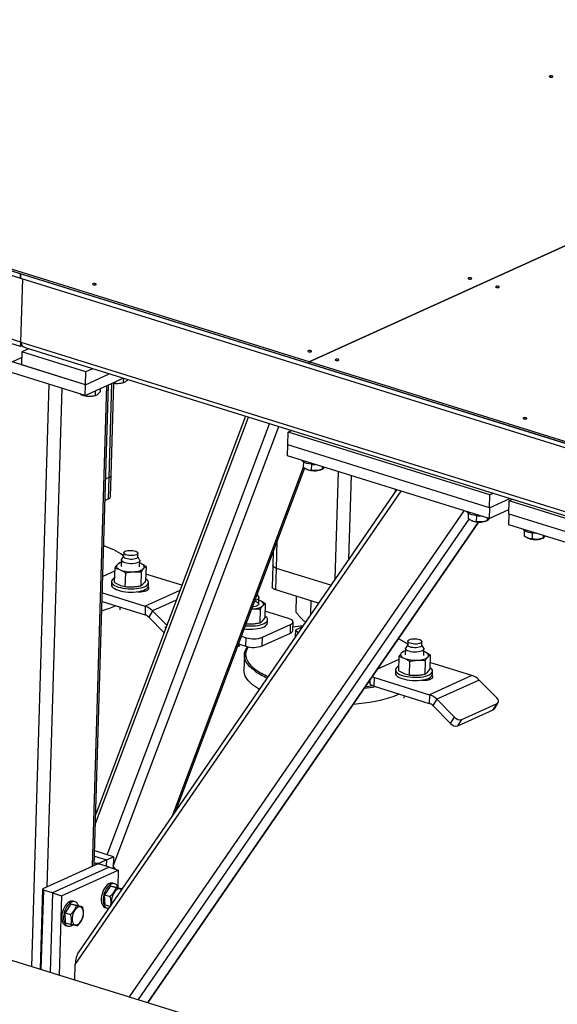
# Model space of a CAD drawing. Header units: millimetres. Extents: x 0 to 841, y 0 to 594.
# Tile 49 of 155: x 473 to 484, y 125 to 146. Entities that reach past the tile are written whole.
import ezdxf

# ---------------------------------------------------------------- set-up
doc = ezdxf.new("R2010")
doc.units = ezdxf.units.MM
doc.layers.add('TRAIT-FORT', color=4, linetype='Continuous', lineweight=25)

msp = doc.modelspace()

# ---------------------------------------------------------------- linework, layer by layer
at = {"layer": 'TRAIT-FORT', "color": 4, "linetype": 'Continuous', "lineweight": 25}
for p, q in [((472.85725, 140.31508), (452.46924, 146.65646)), ((452.46646, 146.56359), (472.85447, 140.22221)), ((496.94087, 146.51936), (479.09359, 138.41052)), ((479.09378, 138.41045), (496.94107, 146.5193)), ((454.15158, 146.1332), (479.09254, 138.37569)), ((479.09359, 138.41052), (454.15263, 146.16802)), ((472.86474, 138.83516), (452.47633, 145.17667)), ((452.58911, 145.05455), (472.84591, 138.75398)), ((472.85447, 140.22221), (472.85725, 140.31508)), ((472.85765, 140.31496), (472.85487, 140.22209)), ((493.14669, 134.00436), (472.85765, 140.31496)), ((472.85488, 140.22239), (472.85447, 140.22221)), ((472.85487, 140.22209), (493.14391, 133.91149)), ((472.86474, 138.83516), (472.90581, 140.20624)), ((474.26054, 137.92083), (471.29135, 138.84435)), ((472.84905, 138.75418), (472.88665, 138.77126)), ((472.86474, 138.83516), (493.55006, 132.40131)), ((474.25358, 137.68865), (471.2844, 138.61217)), ((472.88327, 138.63042), (472.87492, 138.35181)), ((473.02953, 138.69687), (472.88327, 138.63042)), ((474.26889, 138.19944), (472.88327, 138.63042)), ((472.97752, 138.71305), (493.53123, 132.32013)), ((472.67697, 138.41337), (472.87952, 138.5054)), ((474.26054, 137.92083), (472.87492, 138.35181)), ((479.09254, 138.37569), (479.09359, 138.41052)), ((479.09275, 138.37578), (479.09254, 138.37569)), ((479.09378, 138.41045), (479.09274, 138.37563)), ((479.09274, 138.37563), (503.34089, 130.83361)), ((503.34193, 130.86844), (479.09378, 138.41045)), ((474.26054, 137.92083), (474.26889, 138.19944)), ((474.26054, 137.92083), (474.77421, 138.15421)), ((474.41514, 138.26589), (474.26889, 138.19944)), ((473.10054, 125.36521), (473.47696, 137.93021)), ((474.25358, 137.68865), (475.07343, 138.06115)), ((474.25358, 137.68865), (474.26054, 137.92083)), ((474.44926, 127.54405), (474.76006, 137.91877)), ((474.77063, 135.92064), (474.83146, 137.95121)), ((474.81218, 135.96391), (474.87181, 137.95433)), ((475.07981, 138.05916), (475.07703, 137.96646)), ((475.08657, 137.96673), (475.10186, 137.97215)), ((473.43218, 127.08195), (473.75457, 137.84386)), ((474.40845, 127.52551), (474.71924, 137.90022)), ((474.46979, 137.78689), (474.46687, 137.68924)), ((474.57943, 137.8367), (474.57735, 137.76742)), ((474.17381, 137.70259), (474.18404, 137.69826)), ((474.22221, 137.69841), (474.22198, 137.69046)), ((474.4764, 137.6895), (474.49169, 137.69492)), ((474.47637, 128.44891), (477.77881, 137.21968)), ((477.71583, 137.23926), (474.48245, 128.65191)), ((474.73134, 127.77534), (478.23409, 137.07807)), ((474.85984, 127.52541), (478.43335, 137.01609)), ((478.63223, 136.61946), (478.64058, 136.89807)), ((478.64058, 136.89807), (478.71057, 136.92987)), ((482.99538, 135.54357), (478.64058, 136.89807)), ((478.62528, 136.38728), (478.63223, 136.61946)), ((482.98704, 135.26496), (478.63223, 136.61946)), ((482.98008, 135.03279), (478.62528, 136.38728)), ((478.96541, 136.25574), (478.96206, 136.14386)), ((476.14799, 128.63782), (478.97185, 136.13755)), ((476.20888, 128.72624), (478.99406, 136.12322)), ((479.0425, 136.09458), (479.05023, 136.0913)), ((479.05598, 136.08896), (479.05023, 136.0913)), ((479.1402, 136.20345), (479.13636, 136.0755)), ((479.3426, 136.08254), (479.37447, 136.09384)), ((479.37479, 136.15416), (479.37296, 136.09331)), ((479.65532, 133.73036), (479.72467, 136.04533)), ((474.77063, 135.92064), (474.69923, 135.8882)), ((474.75672, 135.45629), (474.77063, 135.92064)), ((474.79827, 135.49956), (474.81218, 135.96391)), ((479.94827, 134.15571), (480.00229, 135.95898)), ((474.0396, 125.40337), (481.07885, 135.62414)), ((480.98064, 135.65468), (474.10682, 125.67412)), ((480.95504, 135.61752), (480.95638, 135.66223)), ((474.75672, 135.45629), (474.68532, 135.42385)), ((482.98704, 135.26496), (482.99538, 135.54357)), ((482.98704, 135.26496), (483.42443, 135.46369)), ((483.06537, 135.57537), (482.99538, 135.54357)), ((483.40272, 135.13567), (483.41107, 135.41428)), ((483.41107, 135.41428), (483.48106, 135.44608)), ((487.76587, 134.05978), (483.41107, 135.41428)), ((475.21312, 124.70813), (482.43968, 135.20087)), ((482.98704, 135.26496), (482.98008, 135.03279)), ((482.98008, 135.03279), (483.40543, 135.22604)), ((475.40569, 124.64823), (482.54906, 135.02017)), ((475.60422, 124.58648), (482.74595, 134.95605)), ((475.61345, 124.58361), (482.75683, 134.95558)), ((482.52843, 135.14752), (482.52508, 135.03564)), ((482.60552, 134.98635), (482.61326, 134.98308)), ((482.61901, 134.98073), (482.61326, 134.98308)), ((482.70322, 135.09522), (482.69939, 134.96727)), ((482.90562, 134.97432), (482.9375, 134.98562)), ((482.93781, 135.04593), (482.93599, 134.98509)), ((483.40272, 135.13567), (483.39577, 134.90349)), ((483.40272, 135.13567), (487.75753, 133.78117)), ((483.39577, 134.90349), (487.75057, 133.549)), ((483.7359, 134.77195), (483.73255, 134.66008)), ((478.38343, 133.95631), (478.40118, 134.54863)), ((483.81299, 134.61079), (483.82073, 134.60751)), ((483.91069, 134.71966), (483.90686, 134.59171)), ((484.11309, 134.59875), (484.14497, 134.61005)), ((484.14528, 134.67037), (484.14345, 134.60952)), ((478.31457, 134.31861), (478.30556, 134.01775)), ((475.03455, 134.13629), (475.03044, 133.99931)), ((475.08452, 134.21803), (475.04037, 134.15307)), ((475.08469, 134.22376), (475.06848, 134.23587)), ((475.08675, 134.29275), (475.08432, 134.21149)), ((475.38918, 134.20235), (475.39162, 134.28362)), ((475.42955, 134.14141), (475.38938, 134.2089)), ((475.43026, 133.98733), (475.43437, 134.12431)), ((474.88912, 133.89659), (474.63612, 133.78164)), ((474.89103, 133.96024), (474.88201, 133.65915)), ((475.03303, 134.08561), (474.99873, 134.07924)), ((475.45363, 134.06163), (475.43272, 134.06931)), ((475.45363, 134.06163), (475.43274, 134.06998)), ((475.56875, 133.99547), (475.55973, 133.69438)), ((478.30556, 134.01775), (478.29165, 133.5534)), ((478.36952, 133.49196), (478.38343, 133.95631)), ((479.55909, 133.59064), (478.38343, 133.95631)), ((474.82059, 133.67328), (474.8185, 133.60363)), ((475.12219, 133.85886), (475.11317, 133.55776)), ((475.46105, 133.87647), (475.45203, 133.57538)), ((476.34262, 133.59222), (475.56392, 133.83442)), ((475.41421, 133.45153), (475.41439, 133.45763)), ((475.54217, 133.46352), (475.54317, 133.49698)), ((476.29912, 133.47669), (475.55248, 133.13746)), ((475.61814, 133.57968), (475.62023, 133.64933)), ((479.29325, 133.20465), (478.36952, 133.49196)), ((474.62546, 133.42579), (475.55248, 133.13746)), ((476.22176, 133.27125), (475.70934, 133.03844)), ((478.00285, 133.34103), (477.96832, 133.39903)), ((478.00356, 133.18695), (478.00766, 133.32393)), ((478.02693, 133.26124), (478.00601, 133.26892)), ((478.02693, 133.26124), (478.00603, 133.26959)), ((478.80702, 133.01585), (478.81711, 133.35274)), ((479.1247, 132.95991), (479.13352, 133.25433)), ((474.6199, 133.24005), (475.54691, 132.95172)), ((475.00412, 133.12055), (475.00241, 133.06364)), ((475.55248, 133.13746), (475.54691, 132.95172)), ((475.70934, 133.03844), (475.62534, 132.90221)), ((475.70934, 133.03844), (476.01718, 132.72792)), ((477.8486, 133.08106), (477.86538, 133.08274)), ((477.84897, 133.08206), (477.86538, 133.08274)), ((478.03434, 133.07609), (478.02532, 132.775)), ((478.14204, 133.19509), (478.13302, 132.894)), ((478.64513, 132.87605), (478.13722, 133.03403)), ((475.62534, 132.90221), (475.95689, 132.56778)), ((478.19143, 132.77929), (478.19352, 132.84894)), ((475.98259, 132.68564), (476.00418, 132.69339)), ((475.99222, 132.66162), (475.98259, 132.68564)), ((478.08037, 132.46795), (478.69053, 132.74518)), ((478.68497, 132.55944), (478.69053, 132.74518)), ((478.73691, 132.61352), (478.74248, 132.79926)), ((478.79531, 132.62495), (478.79082, 132.47514)), ((478.94073, 132.69279), (478.79531, 132.62495)), ((478.79531, 132.62495), (478.85638, 132.57032)), ((477.62689, 132.49224), (477.72988, 132.46021)), ((477.72431, 132.27447), (477.72988, 132.46021)), ((478.0748, 132.28221), (478.68497, 132.55944)), ((478.0748, 132.28221), (478.08037, 132.46795)), ((477.5637, 132.32443), (477.72431, 132.27447)), ((477.57741, 132.32016), (477.57571, 132.26325)), ((481.17086, 132.22768), (481.16676, 132.0907)), ((481.22083, 132.30942), (481.17669, 132.24446)), ((481.22307, 132.38414), (481.22064, 132.30288)), ((481.5255, 132.29375), (481.52793, 132.37501)), ((481.56587, 132.2328), (481.5257, 132.30029)), ((481.56658, 132.07872), (481.57068, 132.21571)), ((477.69271, 132.08434), (477.68297, 131.7593)), ((481.02544, 131.98799), (480.57069, 131.78137)), ((481.02735, 132.05163), (481.01833, 131.75054)), ((481.16934, 132.177), (481.13505, 132.17064)), ((481.58995, 132.15302), (481.56903, 132.1607)), ((481.58995, 132.15302), (481.56905, 132.16137)), ((481.70507, 132.08687), (481.69605, 131.78577)), ((480.9569, 131.76468), (480.95482, 131.69502)), ((481.25851, 131.95025), (481.24949, 131.64916)), ((481.59737, 131.96786), (481.58835, 131.66677)), ((482.60405, 131.64469), (481.70024, 131.92581)), ((480.49555, 131.41252), (480.50112, 131.59826)), ((480.50112, 131.59826), (481.68879, 131.22885)), ((481.55053, 131.54293), (481.55071, 131.54902)), ((481.67848, 131.55491), (481.67949, 131.58837)), ((482.60405, 131.64469), (481.68879, 131.22885)), ((481.75446, 131.67107), (481.75654, 131.74072)), ((482.76091, 131.54567), (481.84566, 131.12983)), ((483.14478, 131.15847), (482.76091, 131.54567)), ((480.39951, 131.53283), (480.39821, 131.48931)), ((480.49555, 131.41252), (481.68323, 131.04311)), ((481.14043, 131.21194), (481.13873, 131.15503)), ((481.68879, 131.22885), (481.68323, 131.04311)), ((481.84566, 131.12983), (481.76166, 130.9936)), ((481.84566, 131.12983), (482.22953, 130.74262)), ((481.76166, 130.9936), (482.14553, 130.60639)), ((482.38977, 130.69257), (483.15248, 131.03911)), ((483.06849, 130.90288), (483.15248, 131.03911)), ((483.09091, 130.92198), (483.17491, 131.05821)), ((482.14553, 130.60639), (482.22953, 130.74262)), ((482.30578, 130.55634), (483.06849, 130.90288)), ((482.30578, 130.55634), (482.38977, 130.69257)), ((474.45526, 127.74445), (474.71353, 127.66412)), ((474.86607, 127.73343), (474.45873, 127.86013)), ((474.71353, 127.66412), (474.86607, 127.73343)), ((474.86607, 127.73343), (474.85845, 127.47895)), ((474.49997, 127.56709), (473.34065, 127.04036)), ((474.76801, 127.50707), (473.54768, 126.95262)), ((474.4511, 127.60564), (474.49089, 127.59327)), ((474.48997, 127.56255), (474.49089, 127.59327)), ((474.49089, 127.59327), (474.56099, 127.59482)), ((474.57007, 127.56864), (474.49997, 127.56709)), ((474.56099, 127.59482), (474.5602, 127.56842)), ((474.71353, 127.66412), (474.56099, 127.59482)), ((474.76801, 127.50707), (474.57007, 127.56864)), ((474.71353, 127.66412), (474.70937, 127.52531)), ((474.76801, 127.50707), (474.96596, 127.44551)), ((473.74562, 126.89105), (474.96596, 127.44551)), ((474.96596, 127.44551), (474.95517, 127.08518)), ((474.79687, 127.10341), (474.67333, 126.91171)), ((474.79687, 127.10341), (474.91555, 127.06649)), ((474.79687, 127.10341), (474.93213, 127.07737)), ((474.89026, 127.14826), (474.85067, 127.16058)), ((473.28871, 125.30668), (473.34065, 127.04036)), ((473.34973, 127.01419), (473.29849, 125.30364)), ((473.34065, 127.04036), (473.34973, 127.01419)), ((473.54768, 126.95262), (473.34973, 127.01419)), ((473.54768, 126.95262), (473.49643, 125.24208)), ((473.54768, 126.95262), (473.74562, 126.89105)), ((473.74562, 126.89105), (473.69438, 125.18051)), ((474.67333, 126.91171), (474.79201, 126.87479)), ((474.68505, 126.69397), (474.67333, 126.91171)), ((474.93213, 127.07737), (475.04837, 127.04122)), ((473.94264, 126.71529), (473.8191, 126.52359)), ((473.94264, 126.71529), (474.06131, 126.67837)), ((473.94264, 126.71529), (474.07789, 126.68925)), ((474.03603, 126.76014), (473.99644, 126.77246)), ((474.07789, 126.68925), (474.19657, 126.65234)), ((474.68505, 126.69397), (474.78731, 126.66216)), ((473.8191, 126.52359), (473.93777, 126.48668)), ((473.83081, 126.30585), (473.8191, 126.52359)), ((474.68732, 126.63539), (474.72691, 126.62308)), ((473.83081, 126.30585), (473.94949, 126.26894)), ((473.83309, 126.24727), (473.87268, 126.23496)), ((472.18687, 125.6494), (483.86229, 122.01793)), ((474.0298, 125.07618), (474.0396, 125.40337))]:
    msp.add_line(p, q, dxfattribs=at)
at = {"layer": 'TRAIT-FORT', "color": 4, "linetype": 'Continuous', "lineweight": 25, "flags": 128}
for points in [[(484.34954, 144.56189), (484.35647, 144.56689), (484.35752, 144.57262), (484.35254, 144.57822), (484.34227, 144.58283), (484.3283, 144.58576), (484.31273, 144.58655), (484.29795, 144.58509), (484.2862, 144.5816), (484.27927, 144.5766), (484.27821, 144.57087), (484.2832, 144.56527), (484.29346, 144.56066), (484.30744, 144.55773), (484.323, 144.55694), (484.33779, 144.5584), (484.34954, 144.56189)], [(474.4817, 140.07848), (474.48863, 140.08347), (474.48968, 140.0892), (474.4847, 140.0948), (474.47444, 140.09942), (474.46046, 140.10234), (474.44489, 140.10314), (474.43011, 140.10167), (474.41836, 140.09818), (474.41143, 140.09319), (474.41038, 140.08745), (474.41536, 140.08185), (474.42562, 140.07724), (474.4396, 140.07431), (474.45517, 140.07352), (474.46995, 140.07498), (474.4817, 140.07848)], [(482.59613, 140.2049), (482.60306, 140.20989), (482.60411, 140.21563), (482.59913, 140.22123), (482.58887, 140.22584), (482.57489, 140.22876), (482.55932, 140.22956), (482.54454, 140.22809), (482.53279, 140.2246), (482.52586, 140.21961), (482.52481, 140.21387), (482.52979, 140.20827), (482.54005, 140.20366), (482.55403, 140.20074), (482.5696, 140.19994), (482.58438, 140.20141), (482.59613, 140.2049)], [(483.18997, 140.0202), (483.1969, 140.02519), (483.19795, 140.03092), (483.19297, 140.03652), (483.1827, 140.04114), (483.16873, 140.04406), (483.15316, 140.04485), (483.13838, 140.04339), (483.12663, 140.0399), (483.1197, 140.0349), (483.11864, 140.02917), (483.12363, 140.02357), (483.13389, 140.01896), (483.14787, 140.01603), (483.16343, 140.01524), (483.17822, 140.0167), (483.18997, 140.0202)], [(479.13342, 138.63163), (479.14035, 138.63662), (479.14141, 138.64236), (479.13642, 138.64796), (479.12616, 138.65257), (479.11218, 138.6555), (479.09662, 138.65629), (479.08183, 138.65483), (479.07008, 138.65133), (479.06315, 138.64634), (479.0621, 138.64061), (479.06708, 138.63501), (479.07735, 138.63039), (479.09132, 138.62747), (479.10689, 138.62667), (479.12167, 138.62814), (479.13342, 138.63163)], [(479.72726, 138.44693), (479.73419, 138.45192), (479.73524, 138.45765), (479.73026, 138.46325), (479.72, 138.46787), (479.70602, 138.47079), (479.69045, 138.47158), (479.67567, 138.47012), (479.66392, 138.46663), (479.65699, 138.46163), (479.65594, 138.4559), (479.66092, 138.4503), (479.67118, 138.44569), (479.68516, 138.44276), (479.70073, 138.44197), (479.71551, 138.44343), (479.72726, 138.44693)], [(483.78515, 137.18478), (483.79208, 137.18978), (483.79313, 137.19551), (483.78815, 137.20111), (483.77788, 137.20572), (483.76391, 137.20865), (483.74834, 137.20944), (483.73356, 137.20798), (483.72181, 137.20448), (483.71488, 137.19949), (483.71382, 137.19376), (483.71881, 137.18816), (483.72907, 137.18354), (483.74305, 137.18062), (483.75861, 137.17983), (483.7734, 137.18129), (483.78515, 137.18478)], [(479.13123, 136.20451), (479.08499, 136.21202), (479.04254, 136.22238), (479.00524, 136.23526), (478.97429, 136.25026), (478.95069, 136.26688), (478.93519, 136.28459), (478.93127, 136.29211)], [(482.69426, 135.09629), (482.64802, 135.10379), (482.60556, 135.11416), (482.56826, 135.12704), (482.53731, 135.14203), (482.51371, 135.15865), (482.49821, 135.17636), (482.49429, 135.18388)], [(484.00125, 134.71517), (483.97491, 134.71532), (483.9258, 134.71812), (483.87822, 134.7241), (483.8337, 134.73307), (483.79366, 134.74474), (483.7594, 134.75874), (483.73201, 134.77461), (483.71238, 134.79184), (483.70176, 134.80832)], [(475.27056, 134.23217), (475.23395, 134.23194), (475.19764, 134.23498), (475.16375, 134.24111), (475.13424, 134.24998), (475.11083, 134.26107), (475.09488, 134.27373), (475.08731, 134.28724), (475.08858, 134.30079), (475.09859, 134.31362), (475.11678, 134.32497), (475.14208, 134.33418), (475.17302, 134.34071), (475.20781, 134.3442), (475.24442, 134.34443), (475.28073, 134.34139), (475.31462, 134.33525), (475.34413, 134.32638), (475.36754, 134.3153), (475.38349, 134.30263), (475.39106, 134.28913), (475.3898, 134.27557), (475.37978, 134.26274), (475.3616, 134.2514), (475.3363, 134.24219), (475.30535, 134.23565), (475.27056, 134.23217)], [(475.27561, 134.05684), (475.23259, 134.05637), (475.18966, 134.05936), (475.14882, 134.06566), (475.11199, 134.07499), (475.08088, 134.08691), (475.05696, 134.10085), (475.04133, 134.11617), (475.03473, 134.13215), (475.03748, 134.14805), (475.04037, 134.15307)], [(475.38918, 134.20235), (475.38736, 134.19431), (475.37735, 134.18148), (475.35916, 134.17013), (475.33386, 134.16093), (475.30292, 134.15439), (475.26813, 134.15091), (475.23152, 134.15068), (475.19521, 134.15372), (475.16132, 134.15985), (475.13181, 134.16872), (475.1084, 134.17981), (475.09244, 134.19247), (475.08488, 134.20597), (475.08432, 134.21149)], [(475.42955, 134.14141), (475.43204, 134.13648), (475.43398, 134.12045), (475.42658, 134.10488), (475.41021, 134.09049), (475.38561, 134.07797), (475.35395, 134.0679), (475.3167, 134.06074), (475.27561, 134.05684)], [(474.94534, 134.0352), (474.93561, 134.02139), (474.93091, 134.0071), (474.93134, 133.99258), (474.93689, 133.97806), (474.94746, 133.96381), (474.96287, 133.95006), (474.98285, 133.93705), (475.00707, 133.92501)], [(475.29208, 133.88312), (475.32986, 133.88606), (475.36593, 133.89083), (475.39969, 133.89735), (475.43054, 133.90551), (475.45797, 133.91518), (475.48151, 133.92619), (475.50075, 133.93834), (475.51536, 133.95143)], [(475.51536, 133.95143), (475.5251, 133.96524), (475.52979, 133.97953), (475.52936, 133.99406), (475.52381, 134.00857), (475.51325, 134.02283), (475.49784, 134.03657), (475.47785, 134.04958), (475.45363, 134.06163)], [(478.38343, 133.95631), (478.35488, 133.96699), (478.33212, 133.97938), (478.31602, 133.99302), (478.3072, 134.00738), (478.30556, 134.01775)], [(478.38343, 133.95631), (478.35488, 133.96699), (478.33212, 133.97938), (478.31602, 133.99302), (478.3072, 134.00738), (478.30556, 134.01775)], [(474.88474, 133.75039), (474.86317, 133.73701), (474.84039, 133.71715), (474.8261, 133.69605), (474.82062, 133.67417), (474.82407, 133.652), (474.83637, 133.63004), (474.85725, 133.60878), (474.88624, 133.58869), (474.9227, 133.57023), (474.96581, 133.5538), (475.0146, 133.53977), (475.06799, 133.52845), (475.12479, 133.52011), (475.18372, 133.51491), (475.24348, 133.51299), (475.30271, 133.51438), (475.36011, 133.51905), (475.41439, 133.5269), (475.46433, 133.53776), (475.50883, 133.55137), (475.54688, 133.56744), (475.57764, 133.5856), (475.60042, 133.60546), (475.61471, 133.62656), (475.62019, 133.64844), (475.61675, 133.67061), (475.60444, 133.69257), (475.58356, 133.71383), (475.5608, 133.73013)], [(474.8185, 133.60363), (474.82198, 133.58235), (474.83428, 133.56039), (474.85516, 133.53913), (474.88415, 133.51904), (474.92061, 133.50057), (474.96372, 133.48414), (475.01251, 133.47011), (475.06591, 133.4588), (475.1227, 133.45045), (475.18164, 133.44526), (475.24139, 133.44334), (475.30063, 133.44473), (475.35802, 133.4494), (475.4123, 133.45725), (475.46225, 133.4681), (475.50674, 133.48172), (475.54479, 133.49778), (475.57555, 133.51595), (475.59833, 133.53581), (475.61262, 133.55691), (475.61811, 133.57879), (475.61814, 133.57968)], [(475.38632, 133.45304), (475.41026, 133.45166), (475.45454, 133.45177), (475.49715, 133.45531), (475.53622, 133.46211), (475.57004, 133.47188), (475.59715, 133.4842), (475.61635, 133.49852), (475.62681, 133.51422), (475.62806, 133.53061), (475.62006, 133.54698), (475.61199, 133.55557)], [(478.36952, 133.49196), (478.34097, 133.50264), (478.31821, 133.51503), (478.30211, 133.52867), (478.29329, 133.54303), (478.29165, 133.5534)], [(477.91279, 133.25154), (477.94161, 133.24227), (477.96912, 133.22934), (477.98889, 133.21472), (477.99999, 133.19907), (478.00192, 133.18314), (477.99457, 133.16767), (477.9783, 133.15338), (477.95386, 133.14093), (477.9224, 133.13092), (477.88538, 133.12381), (477.86375, 133.1213)], [(478.00285, 133.34103), (478.00747, 133.32807), (478.00473, 133.31217), (477.99277, 133.29711), (477.97217, 133.28358), (477.94388, 133.27221), (477.91799, 133.26535)], [(478.08866, 133.15105), (478.09839, 133.16486), (478.10309, 133.17915), (478.10265, 133.19368), (478.09711, 133.20819), (478.08654, 133.22244), (478.07113, 133.23619), (478.05115, 133.2492), (478.02693, 133.26124)], [(477.86538, 133.08274), (477.90315, 133.08567), (477.93923, 133.09044), (477.97298, 133.09697), (478.00384, 133.10513), (478.03127, 133.1148), (478.0548, 133.1258), (478.07404, 133.13796), (478.08866, 133.15105)], [(477.87601, 132.714), (477.9334, 132.71867), (477.98768, 132.72652), (478.03763, 132.73737), (478.08212, 132.75098), (478.12017, 132.76705), (478.15093, 132.78522), (478.17371, 132.80507), (478.188, 132.82618), (478.19349, 132.84806), (478.19004, 132.87023), (478.17774, 132.89219), (478.15686, 132.91345), (478.13409, 132.92975)], [(478.69053, 132.74518), (478.71649, 132.75988), (478.73384, 132.77639), (478.74192, 132.79406), (478.74042, 132.81222), (478.7294, 132.83017), (478.70927, 132.84722), (478.68082, 132.86271), (478.64513, 132.87605)], [(477.87392, 132.64434), (477.93132, 132.64902), (477.9856, 132.65687), (478.03554, 132.66772), (478.08004, 132.68133), (478.11809, 132.6974), (478.14885, 132.71557), (478.17163, 132.73542), (478.18592, 132.75653), (478.1914, 132.77841), (478.19143, 132.77929)], [(478.95459, 132.71292), (478.85207, 132.70096), (478.73904, 132.68466)], [(481.40688, 132.32356), (481.37027, 132.32333), (481.33396, 132.32637), (481.30007, 132.3325), (481.27056, 132.34137), (481.24715, 132.35246), (481.2312, 132.36512), (481.22363, 132.37863), (481.22489, 132.39219), (481.23491, 132.40501), (481.25309, 132.41636), (481.27839, 132.42557), (481.30933, 132.43211), (481.34412, 132.43559), (481.38073, 132.43582), (481.41704, 132.43278), (481.45094, 132.42664), (481.48045, 132.41778), (481.50386, 132.40669), (481.51981, 132.39402), (481.52737, 132.38052), (481.52611, 132.36696), (481.5161, 132.35414), (481.49791, 132.34279), (481.47261, 132.33358), (481.44167, 132.32704), (481.40688, 132.32356)], [(477.9075, 131.74862), (477.85133, 131.79321), (477.80334, 131.83891), (477.76375, 131.88552), (477.73275, 131.93281), (477.7105, 131.98055), (477.69709, 132.02852), (477.69259, 132.07649), (477.69702, 132.12422), (477.71037, 132.1715), (477.73256, 132.2181), (477.76349, 132.26379), (477.76547, 132.26631)], [(477.77434, 132.26501), (477.75771, 132.23878), (477.73582, 132.19281), (477.72265, 132.14616), (477.71828, 132.09906), (477.72272, 132.05173), (477.73595, 132.0044), (477.75791, 131.9573), (477.78849, 131.91064), (477.82755, 131.86465), (477.8749, 131.81956), (477.93032, 131.77557)], [(481.41193, 132.14823), (481.36891, 132.14776), (481.32597, 132.15075), (481.28514, 132.15706), (481.2483, 132.16638), (481.2172, 132.1783), (481.19327, 132.19224), (481.17765, 132.20756), (481.17105, 132.22354), (481.17379, 132.23944), (481.17669, 132.24446)], [(481.5255, 132.29375), (481.52368, 132.2857), (481.51366, 132.27287), (481.49548, 132.26153), (481.47018, 132.25232), (481.43924, 132.24578), (481.40445, 132.2423), (481.36783, 132.24207), (481.33153, 132.24511), (481.29763, 132.25124), (481.26812, 132.26011), (481.24471, 132.2712), (481.22876, 132.28386), (481.2212, 132.29737), (481.22064, 132.30288)], [(481.56587, 132.2328), (481.56835, 132.22787), (481.57029, 132.21184), (481.5629, 132.19627), (481.54652, 132.18189), (481.52193, 132.16937), (481.49027, 132.15929), (481.45302, 132.15214), (481.41193, 132.14823)], [(481.08166, 132.1266), (481.07192, 132.11279), (481.06723, 132.0985), (481.06766, 132.08397), (481.07321, 132.06945), (481.08377, 132.0552), (481.09918, 132.04145), (481.11917, 132.02845), (481.14339, 132.0164)], [(481.4284, 131.97452), (481.46617, 131.97745), (481.50225, 131.98222), (481.536, 131.98874), (481.56686, 131.99691), (481.59429, 132.00657), (481.61783, 132.01758), (481.63707, 132.02973), (481.65168, 132.04282)], [(481.65168, 132.04282), (481.66141, 132.05663), (481.66611, 132.07093), (481.66568, 132.08545), (481.66013, 132.09997), (481.64956, 132.11422), (481.63415, 132.12797), (481.61417, 132.14097), (481.58995, 132.15302)], [(478.01508, 131.34878), (477.99675, 131.35926), (477.92883, 131.40177), (477.86867, 131.44571), (477.81656, 131.49089), (477.77274, 131.53707), (477.73743, 131.58404), (477.71079, 131.63159), (477.69295, 131.67947), (477.68399, 131.72747), (477.68297, 131.7593)], [(481.02106, 131.84178), (480.99949, 131.8284), (480.97671, 131.80855), (480.96242, 131.78744), (480.95694, 131.76556), (480.96038, 131.74339), (480.97269, 131.72143), (480.99357, 131.70017), (481.02256, 131.68009), (481.05902, 131.66162), (481.10212, 131.64519), (481.15092, 131.63116), (481.20431, 131.61984), (481.26111, 131.6115), (481.32004, 131.6063), (481.37979, 131.60438), (481.43903, 131.60577), (481.49643, 131.61044), (481.5507, 131.6183), (481.60065, 131.62915), (481.64514, 131.64276), (481.6832, 131.65883), (481.71396, 131.67699), (481.73674, 131.69685), (481.75103, 131.71795), (481.75651, 131.73983), (481.75306, 131.762), (481.74076, 131.78396), (481.71988, 131.80522), (481.69712, 131.82153)], [(480.45664, 131.61577), (480.46543, 131.6116), (480.50112, 131.59826)], [(480.95482, 131.69502), (480.9583, 131.67374), (480.9706, 131.65178), (480.99148, 131.63052), (481.02047, 131.61043), (481.05693, 131.59197), (481.10004, 131.57554), (481.14883, 131.56151), (481.20222, 131.55019), (481.25902, 131.54184), (481.31795, 131.53665), (481.37771, 131.53473), (481.43694, 131.53612), (481.49434, 131.54079), (481.54862, 131.54864), (481.59856, 131.55949), (481.64306, 131.57311), (481.68111, 131.58918), (481.71187, 131.60734), (481.73465, 131.6272), (481.74894, 131.6483), (481.75442, 131.67018), (481.75446, 131.67107)], [(481.52264, 131.54443), (481.54658, 131.54306), (481.59086, 131.54317), (481.63346, 131.5467), (481.67253, 131.5535), (481.70636, 131.56327), (481.73347, 131.57559), (481.75267, 131.58991), (481.76312, 131.60561), (481.76438, 131.62201), (481.75638, 131.63838), (481.74831, 131.64696)], [(480.31197, 131.40572), (480.34149, 131.40987), (480.45506, 131.42808)], [(480.39821, 131.48931), (480.40026, 131.47635), (480.41129, 131.4584), (480.43141, 131.44136), (480.45987, 131.42586), (480.49555, 131.41252)], [(481.04335, 131.24213), (481.00241, 131.22417), (480.91664, 131.19054), (480.82439, 131.15936), (480.72609, 131.13076), (480.62223, 131.1049), (480.51329, 131.08188), (480.3998, 131.06182), (480.28229, 131.04483), (480.16132, 131.03096), (480.04701, 131.021)], [(483.15248, 131.03911), (483.16575, 131.0475), (483.17528, 131.05882), (483.18071, 131.07264), (483.18182, 131.08842), (483.17858, 131.10557), (483.17111, 131.12341), (483.1597, 131.14127), (483.14478, 131.15847)], [(483.06849, 130.90288), (483.08175, 130.91127), (483.09091, 130.92198)], [(474.85067, 127.16058), (474.84709, 127.16161), (474.81928, 127.16438), (474.78986, 127.1586), (474.75976, 127.14443), (474.72996, 127.12235), (474.70142, 127.09305), (474.67505, 127.05749), (474.6517, 127.0168), (474.63211, 126.97229), (474.61693, 126.92539)], [(474.9621, 127.06805), (474.9519, 127.09183), (474.93395, 127.11868), (474.91198, 127.13804), (474.88668, 127.14929), (474.85887, 127.15207), (474.82945, 127.14628), (474.79935, 127.13212), (474.76955, 127.11004), (474.74101, 127.08074), (474.71464, 127.04518), (474.69128, 127.00449), (474.6717, 126.95998), (474.65652, 126.91308)], [(474.61693, 126.92539), (474.60664, 126.87761), (474.60156, 126.83049), (474.60187, 126.78553), (474.60754, 126.74419), (474.61841, 126.70779), (474.63412, 126.67751), (474.65416, 126.65431), (474.67789, 126.63895), (474.68732, 126.63539)], [(474.65652, 126.91308), (474.64623, 126.8653), (474.64115, 126.81817), (474.64145, 126.77322), (474.64713, 126.73188), (474.658, 126.69548), (474.6737, 126.6652), (474.69375, 126.642), (474.71748, 126.62663), (474.74414, 126.61959), (474.75775, 126.61925)], [(475.03348, 127.0196), (475.02224, 127.02835), (475.00027, 127.03706), (474.97597, 127.03726), (474.95041, 127.02895), (474.92471, 127.0125), (474.9, 126.98863), (474.87734, 126.95837), (474.85773, 126.92304), (474.84203, 126.88421), (474.83093, 126.84355), (474.8249, 126.80285), (474.82422, 126.76388)], [(473.99644, 126.77246), (473.99285, 126.77349), (473.96505, 126.77626), (473.93562, 126.77048), (473.90553, 126.75631), (473.87573, 126.73423), (473.84718, 126.70494), (473.82081, 126.66937), (473.79746, 126.62868), (473.77788, 126.58417), (473.76269, 126.53727)], [(474.10786, 126.67993), (474.09766, 126.70371), (474.07972, 126.73056), (474.05774, 126.74992), (474.03244, 126.76117), (474.00463, 126.76395), (473.97521, 126.75816), (473.94511, 126.744), (473.91532, 126.72192), (473.88677, 126.69262), (473.8604, 126.65706), (473.83705, 126.61637), (473.81747, 126.57186), (473.80228, 126.52496)], [(474.82422, 126.76388), (474.82891, 126.72836), (474.82992, 126.72403)], [(473.76269, 126.53727), (473.7524, 126.48949), (473.74732, 126.44237), (473.74763, 126.39741), (473.75331, 126.35607), (473.76417, 126.31968), (473.77988, 126.28939), (473.79992, 126.26619), (473.82365, 126.25083), (473.83309, 126.24727)], [(473.80228, 126.52496), (473.79199, 126.47718), (473.78691, 126.43005), (473.78722, 126.3851), (473.7929, 126.34376), (473.80376, 126.30736), (473.81947, 126.27708), (473.83951, 126.25388), (473.86324, 126.23851), (473.8899, 126.23147), (473.91864, 126.23298), (473.94852, 126.243), (473.97859, 126.26119), (473.97934, 126.26175)], [(473.96998, 126.37576), (473.97468, 126.34024), (473.98453, 126.30971), (473.99913, 126.2855), (474.01782, 126.26868), (474.0398, 126.25997), (474.06409, 126.25977), (474.08965, 126.26807), (474.11535, 126.28453), (474.14007, 126.3084), (474.16272, 126.33866), (474.18233, 126.37398), (474.19803, 126.41282), (474.20913, 126.45348), (474.21516, 126.49418), (474.21584, 126.53314), (474.21115, 126.56867), (474.20129, 126.5992), (474.1867, 126.62341), (474.16801, 126.64023), (474.14603, 126.64894), (474.12173, 126.64914), (474.09618, 126.64083), (474.07048, 126.62438), (474.04576, 126.60051), (474.0231, 126.57025), (474.0035, 126.53492), (473.9878, 126.49609), (473.97669, 126.45543), (473.97067, 126.41473), (473.96998, 126.37576)]]:
    msp.add_lwpolyline(points, dxfattribs=at)
at = {"layer": 'TRAIT-FORT', "color": 4, "linetype": 'Continuous', "lineweight": 25}
for centre, radius, start, end in [((474.9522, 138.42138), 0.47409, 257.332093, 286.465781), ((474.34302, 138.1213), 0.45193, 249.402534, 287.165634), ((479.20913, 136.5252), 0.46234, 250.656182, 286.779465), ((479.22189, 136.93398), 0.73508, 262.916107, 270.691388), ((474.75792, 135.97444), 0.05528, 283.295255, 349.017157), ((474.74401, 135.51009), 0.05528, 283.295255, 349.017157), ((482.77215, 135.41698), 0.46234, 250.656182, 286.779465), ((482.78491, 135.82576), 0.73508, 262.916107, 270.691388), ((483.97971, 135.03057), 0.45194, 249.40322, 287.164947), ((474.12973, 132.86623), 1.66047, 55.573368, 71.526651), ((475.08159, 133.88538), 0.20251, 103.906287, 132.28198), ((475.24449, 134.54988), 0.66845, 249.196061, 274.083033), ((474.07927, 135.0047), 2.03036, 285.272519, 294.060224), ((475.43087, 132.77106), 0.38606, 43.835515, 71.639001), ((475.48611, 132.76852), 0.19303, 43.835515, 71.639001), ((477.81906, 133.70583), 1.06291, 262.848798, 272.958546), ((477.82129, 133.78304), 1.07045, 264.138429, 272.930157), ((478.66908, 132.62668), 0.0691, 283.295255, 349.017157), ((477.89335, 132.99738), 0.56149, 253.074122, 289.45572), ((480.47003, 131.30705), 1.25708, 53.316239, 63.959324), ((477.88778, 132.81164), 0.56149, 253.074122, 289.45572), ((481.21791, 131.97677), 0.20251, 103.906287, 132.28198), ((481.3808, 132.64127), 0.66845, 249.196061, 274.083033), ((478.75122, 132.93827), 1.42329, 234.776968, 247.418962), ((478.73913, 132.92646), 1.44185, 234.775458, 247.394887), ((482.48244, 131.27829), 0.38606, 43.835515, 71.639001), ((479.81304, 135.09464), 3.75544, 277.247568, 280.80654), ((481.56718, 130.86245), 0.38606, 43.835515, 71.639001), ((481.62242, 130.85991), 0.19303, 43.835515, 71.639001), ((482.35046, 130.84825), 0.16056, 221.135704, 284.173375), ((482.26646, 130.71202), 0.16056, 221.135704, 284.173375)]:
    msp.add_arc(centre, radius, start, end, dxfattribs=at)
for centre, major_axis, ratio, start_param, end_param in [((472.8375, 138.91369), (-0.01, 0.15991), 0.16060498, 3.08048103, 4.18905432), ((472.8375, 138.91369), (-0.01, 0.15991), 0.16060498, 3.08048103, 4.18905432), ((473.07503, 138.8398), (0.21016, 0.01314), 0.66028513, 3.08048103, 4.18905432), ((473.07503, 138.8398), (0.21016, 0.01314), 0.66028513, 3.08048103, 4.18905432), ((474.13113, 125.44496), (0.025, 0.26265), 0.33651783, 0.54346077, 1.76172901)]:
    msp.add_ellipse(centre, major_axis=major_axis, ratio=ratio, start_param=start_param, end_param=end_param, dxfattribs=at)
for points, knots in [([(474.85629, 137.96249), (474.86941, 137.95935), (474.90414, 137.95103), (474.95949, 137.94801), (475.02048, 137.95309), (475.05807, 137.96198), (475.07703, 137.96646)], [0, 0, 0, 0, 0.18269136, 0.48314689, 0.73920536, 1, 1, 1, 1]), ([(475.07703, 137.96646), (475.09087, 137.96941), (475.11377, 137.97429), (475.14722, 137.99849), (475.16585, 138.01921), (475.17512, 138.02952)], [0, 0, 0, 0, 0.43444879, 0.71851407, 1, 1, 1, 1]), ([(474.22198, 137.69046), (474.21017, 137.69237), (474.1863, 137.69623), (474.15747, 137.70872), (474.14121, 137.72162), (474.13709, 137.72489)], [0, 0, 0, 0, 0.42225037, 0.8536571, 1, 1, 1, 1]), ([(474.46687, 137.68924), (474.48071, 137.69213), (474.50361, 137.69692), (474.53736, 137.72186), (474.56029, 137.74601), (474.57356, 137.76266), (474.57735, 137.76742)], [0, 0, 0, 0, 0.38554949, 0.63764185, 0.89654625, 1, 1, 1, 1]), ([(474.22198, 137.69046), (474.24308, 137.68526), (474.28574, 137.67475), (474.34929, 137.67067), (474.41032, 137.67589), (474.4479, 137.68476), (474.46687, 137.68924)], [0, 0, 0, 0, 0.26460494, 0.53494775, 0.76534313, 1, 1, 1, 1]), ([(478.96206, 136.14386), (478.98402, 136.12811), (479.02035, 136.10206), (479.07358, 136.08228), (479.10962, 136.07634), (479.13042, 136.07569), (479.13636, 136.0755)], [0, 0, 0, 0, 0.38554949, 0.63764185, 0.89654625, 1, 1, 1, 1]), ([(479.37296, 136.09331), (479.35228, 136.08667), (479.31045, 136.07326), (479.24883, 136.06486), (479.19019, 136.06596), (479.15442, 136.0723), (479.13636, 136.0755)], [0, 0, 0, 0, 0.26460494, 0.53494775, 0.76534313, 1, 1, 1, 1]), ([(479.37296, 136.09331), (479.37822, 136.09576), (479.38884, 136.10071), (479.40375, 136.11718), (479.41318, 136.13434), (479.41688, 136.14107)], [0, 0, 0, 0, 0.37307607, 0.75424217, 1, 1, 1, 1]), ([(482.52508, 135.03564), (482.54705, 135.01989), (482.58337, 134.99384), (482.63661, 134.97406), (482.67264, 134.96812), (482.69345, 134.96746), (482.69939, 134.96727)], [0, 0, 0, 0, 0.38554949, 0.63764185, 0.89654625, 1, 1, 1, 1]), ([(482.93599, 134.98509), (482.9153, 134.97845), (482.87347, 134.96503), (482.81185, 134.95664), (482.75322, 134.95774), (482.71744, 134.96408), (482.69939, 134.96727)], [0, 0, 0, 0, 0.26460494, 0.53494775, 0.76534313, 1, 1, 1, 1]), ([(482.93599, 134.98509), (482.94124, 134.98754), (482.95186, 134.99248), (482.96677, 135.00896), (482.97621, 135.02611), (482.9799, 135.03284)], [0, 0, 0, 0, 0.37307607, 0.75424217, 1, 1, 1, 1]), ([(483.90686, 134.59171), (483.88447, 134.59336), (483.84744, 134.59608), (483.79427, 134.61803), (483.75873, 134.64016), (483.73836, 134.65565), (483.73255, 134.66008)], [0, 0, 0, 0, 0.38554949, 0.63764185, 0.89654625, 1, 1, 1, 1]), ([(484.14345, 134.60952), (484.12277, 134.60289), (484.08094, 134.58947), (484.01932, 134.58107), (483.96068, 134.58217), (483.92491, 134.58851), (483.90686, 134.59171)], [0, 0, 0, 0, 0.26460494, 0.53494775, 0.76534313, 1, 1, 1, 1]), ([(484.14345, 134.60952), (484.14871, 134.61197), (484.15933, 134.61692), (484.17424, 134.63339), (484.18367, 134.65055), (484.18737, 134.65728)], [0, 0, 0, 0, 0.37307607, 0.75424218, 1, 1, 1, 1]), ([(474.94534, 134.0352), (474.93633, 134.0245), (474.91821, 134.00301), (474.90012, 133.97454), (474.89103, 133.96024)], [0, 0, 0, 0, 0.49784375, 1, 1, 1, 1]), ([(474.89103, 133.96024), (474.91023, 133.95625), (474.94877, 133.94823), (474.98759, 133.93277), (475.00707, 133.92501)], [0, 0, 0, 0, 0.49816549, 1, 1, 1, 1]), ([(474.99873, 134.07924), (474.98998, 134.0738), (474.97241, 134.06286), (474.95439, 134.04445), (474.94534, 134.0352)], [0, 0, 0, 0, 0.498165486, 1, 1, 1, 1]), ([(475.00707, 133.92501), (475.02635, 133.91578), (475.06508, 133.89724), (475.1031, 133.87169), (475.12219, 133.85886)], [0, 0, 0, 0, 0.497843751, 1, 1, 1, 1]), ([(475.12219, 133.85886), (475.15027, 133.86468), (475.20664, 133.87637), (475.26353, 133.88087), (475.29208, 133.88312)], [0, 0, 0, 0, 0.49816549, 1, 1, 1, 1]), ([(475.29208, 133.88312), (475.32036, 133.88383), (475.37715, 133.88526), (475.433, 133.87941), (475.46105, 133.87647)], [0, 0, 0, 0, 0.49784375, 1, 1, 1, 1]), ([(475.56875, 133.99547), (475.54981, 134.00821), (475.5118, 134.03377), (475.47307, 134.05232), (475.45363, 134.06163)], [0, 0, 0, 0, 0.49816548, 1, 1, 1, 1]), ([(475.46105, 133.87647), (475.47006, 133.89066), (475.48816, 133.91913), (475.50627, 133.94064), (475.51536, 133.95143)], [0, 0, 0, 0, 0.49816548, 1, 1, 1, 1]), ([(475.51536, 133.95143), (475.52433, 133.96061), (475.54235, 133.97904), (475.55993, 133.98998), (475.56875, 133.99547)], [0, 0, 0, 0, 0.49784375, 1, 1, 1, 1]), ([(475.55973, 133.69438), (475.55071, 133.6802), (475.53262, 133.65172), (475.51451, 133.63021), (475.50542, 133.61942)], [0, 0, 0, 0, 0.49816549, 1, 1, 1, 1]), ([(474.99713, 133.593), (474.97784, 133.60223), (474.93911, 133.62077), (474.9011, 133.64632), (474.88201, 133.65915)], [0, 0, 0, 0, 0.497843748, 1, 1, 1, 1]), ([(475.11317, 133.55776), (475.09397, 133.56176), (475.05543, 133.56977), (475.01661, 133.58524), (474.99713, 133.593)], [0, 0, 0, 0, 0.49816549, 1, 1, 1, 1]), ([(475.28214, 133.55111), (475.25386, 133.5504), (475.19706, 133.54898), (475.14121, 133.55483), (475.11317, 133.55776)], [0, 0, 0, 0, 0.49784375, 1, 1, 1, 1]), ([(475.45203, 133.57538), (475.42395, 133.56956), (475.36757, 133.55787), (475.31068, 133.55337), (475.28214, 133.55111)], [0, 0, 0, 0, 0.49816549, 1, 1, 1, 1]), ([(475.50542, 133.61942), (475.49644, 133.61024), (475.47842, 133.59181), (475.46085, 133.58087), (475.45203, 133.57538)], [0, 0, 0, 0, 0.49784375, 1, 1, 1, 1]), ([(478.14204, 133.19509), (478.12311, 133.20782), (478.08509, 133.23338), (478.04636, 133.25193), (478.02693, 133.26124)], [0, 0, 0, 0, 0.49816549, 1, 1, 1, 1]), ([(477.86538, 133.08274), (477.89365, 133.08345), (477.95045, 133.08487), (478.0063, 133.07902), (478.03434, 133.07609)], [0, 0, 0, 0, 0.49784375, 1, 1, 1, 1]), ([(478.03434, 133.07609), (478.04336, 133.09027), (478.06145, 133.11875), (478.07957, 133.14026), (478.08866, 133.15105)], [0, 0, 0, 0, 0.49816549, 1, 1, 1, 1]), ([(478.08866, 133.15105), (478.09763, 133.16022), (478.11565, 133.17865), (478.13322, 133.18959), (478.14204, 133.19509)], [0, 0, 0, 0, 0.49784375, 1, 1, 1, 1]), ([(478.07871, 132.81904), (478.06974, 132.80986), (478.05172, 132.79143), (478.03415, 132.78049), (478.02532, 132.775)], [0, 0, 0, 0, 0.497843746, 1, 1, 1, 1]), ([(478.13302, 132.894), (478.12401, 132.87981), (478.10591, 132.85134), (478.0878, 132.82983), (478.07871, 132.81904)], [0, 0, 0, 0, 0.49816548, 1, 1, 1, 1]), ([(479.0124, 132.79686), (479.00765, 132.79994), (478.98483, 132.81476), (478.94759, 132.8484), (478.90021, 132.89713), (478.85443, 132.95145), (478.82334, 132.99368), (478.80702, 133.01585)], [0, 0, 0, 0, 0.06851043, 0.3289815, 0.5367326, 0.75689561, 1, 1, 1, 1]), ([(477.85543, 132.75073), (477.82713, 132.74984), (477.78349, 132.74846), (477.74059, 132.75267), (477.72551, 132.75415)], [0, 0, 0, 0, 0.64854766, 1, 1, 1, 1]), ([(478.02532, 132.775), (477.99724, 132.76917), (477.94087, 132.75748), (477.88398, 132.75299), (477.85543, 132.75073)], [0, 0, 0, 0, 0.49816548, 1, 1, 1, 1]), ([(481.08166, 132.1266), (481.07264, 132.1159), (481.05453, 132.0944), (481.03643, 132.06593), (481.02735, 132.05163)], [0, 0, 0, 0, 0.49784375, 1, 1, 1, 1]), ([(481.02735, 132.05163), (481.04654, 132.04764), (481.08508, 132.03962), (481.12391, 132.02416), (481.14339, 132.0164)], [0, 0, 0, 0, 0.49816549, 1, 1, 1, 1]), ([(481.13505, 132.17064), (481.12629, 132.16519), (481.10872, 132.15426), (481.0907, 132.13584), (481.08166, 132.1266)], [0, 0, 0, 0, 0.498165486, 1, 1, 1, 1]), ([(481.14339, 132.0164), (481.16267, 132.00717), (481.2014, 131.98863), (481.23942, 131.96308), (481.25851, 131.95025)], [0, 0, 0, 0, 0.497843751, 1, 1, 1, 1]), ([(481.25851, 131.95025), (481.28659, 131.95607), (481.34296, 131.96776), (481.39985, 131.97226), (481.4284, 131.97452)], [0, 0, 0, 0, 0.49816549, 1, 1, 1, 1]), ([(481.4284, 131.97452), (481.45667, 131.97522), (481.51347, 131.97665), (481.56932, 131.9708), (481.59737, 131.96786)], [0, 0, 0, 0, 0.49784375, 1, 1, 1, 1]), ([(481.70507, 132.08687), (481.68613, 132.0996), (481.64812, 132.12516), (481.60939, 132.14371), (481.58995, 132.15302)], [0, 0, 0, 0, 0.49816548, 1, 1, 1, 1]), ([(481.59737, 131.96786), (481.60638, 131.98205), (481.62448, 132.01053), (481.64259, 132.03203), (481.65168, 132.04282)], [0, 0, 0, 0, 0.49816548, 1, 1, 1, 1]), ([(481.65168, 132.04282), (481.66065, 132.052), (481.67867, 132.07043), (481.69624, 132.08137), (481.70507, 132.08687)], [0, 0, 0, 0, 0.49784375, 1, 1, 1, 1]), ([(481.69605, 131.78577), (481.68703, 131.77159), (481.66893, 131.74311), (481.65082, 131.7216), (481.64173, 131.71081)], [0, 0, 0, 0, 0.49816549, 1, 1, 1, 1]), ([(481.13344, 131.68439), (481.11416, 131.69362), (481.07543, 131.71216), (481.03741, 131.73771), (481.01833, 131.75054)], [0, 0, 0, 0, 0.497843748, 1, 1, 1, 1]), ([(481.24949, 131.64916), (481.23029, 131.65315), (481.19175, 131.66117), (481.15292, 131.67663), (481.13344, 131.68439)], [0, 0, 0, 0, 0.49816549, 1, 1, 1, 1]), ([(481.41845, 131.6425), (481.39018, 131.6418), (481.33338, 131.64037), (481.27753, 131.64622), (481.24949, 131.64916)], [0, 0, 0, 0, 0.49784375, 1, 1, 1, 1]), ([(481.58835, 131.66677), (481.56026, 131.66095), (481.50389, 131.64926), (481.447, 131.64476), (481.41845, 131.6425)], [0, 0, 0, 0, 0.49816549, 1, 1, 1, 1]), ([(481.64173, 131.71081), (481.63276, 131.70164), (481.61474, 131.68321), (481.59717, 131.67227), (481.58835, 131.66677)], [0, 0, 0, 0, 0.49784375, 1, 1, 1, 1]), ([(474.85911, 127.52348), (474.8593, 127.52327), (474.87199, 127.50899), (474.88485, 127.48958), (474.89573, 127.47049), (474.8979, 127.46668)], [0, 0, 0, 0, 0.011646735, 0.80266207, 1, 1, 1, 1]), ([(474.91555, 127.06649), (474.90917, 127.04851), (474.89627, 127.01214), (474.86736, 126.9613), (474.83194, 126.91513), (474.8054, 126.88832), (474.79201, 126.87479)], [0, 0, 0, 0, 0.26460494, 0.53494775, 0.76534313, 1, 1, 1, 1]), ([(474.80801, 126.69222), (474.81037, 126.70666), (474.81548, 126.73808), (474.81104, 126.79244), (474.80193, 126.8392), (474.79421, 126.86689), (474.79201, 126.87479)], [0, 0, 0, 0, 0.25871456, 0.56284385, 0.87519131, 1, 1, 1, 1]), ([(474.91555, 127.06649), (474.93163, 127.06288), (474.96414, 127.05559), (475.00251, 127.04782), (475.03141, 127.04281), (475.0443, 127.04125), (475.05081, 127.04046)], [0, 0, 0, 0, 0.26460494, 0.53494775, 0.76534312, 1, 1, 1, 1]), ([(474.06131, 126.67837), (474.05493, 126.66039), (474.04203, 126.62402), (474.01312, 126.57318), (473.97771, 126.52701), (473.95116, 126.5002), (473.93777, 126.48668)], [0, 0, 0, 0, 0.26460494, 0.53494775, 0.76534313, 1, 1, 1, 1]), ([(474.06131, 126.67837), (474.07739, 126.67476), (474.1099, 126.66747), (474.14828, 126.6597), (474.17718, 126.65469), (474.19007, 126.65313), (474.19657, 126.65234)], [0, 0, 0, 0, 0.26460494, 0.53494775, 0.76534312, 1, 1, 1, 1]), ([(473.94949, 126.26894), (473.95401, 126.29477), (473.96149, 126.3375), (473.95699, 126.40424), (473.94768, 126.45109), (473.93997, 126.47877), (473.93777, 126.48668)], [0, 0, 0, 0, 0.38554949, 0.63764185, 0.89654625, 1, 1, 1, 1]), ([(474.20828, 126.4346), (474.21281, 126.46044), (474.22029, 126.50316), (474.21579, 126.5699), (474.20648, 126.61676), (474.19877, 126.64444), (474.19657, 126.65234)], [0, 0, 0, 0, 0.38554949, 0.63764185, 0.89654625, 1, 1, 1, 1]), ([(474.08474, 126.2429), (474.07734, 126.24381), (474.06239, 126.24565), (474.03043, 126.25142), (473.99211, 126.25936), (473.96378, 126.26573), (473.94949, 126.26894)], [0, 0, 0, 0, 0.26460494, 0.53494775, 0.76534313, 1, 1, 1, 1]), ([(474.08474, 126.2429), (474.09981, 126.25819), (474.13026, 126.2891), (474.16559, 126.33794), (474.19158, 126.38705), (474.20268, 126.41865), (474.20828, 126.4346)], [0, 0, 0, 0, 0.26460494, 0.53494775, 0.76534313, 1, 1, 1, 1])]:
    msp.add_open_spline(points, degree=3, knots=knots, dxfattribs=at)

doc.saveas('drawing.dxf')
